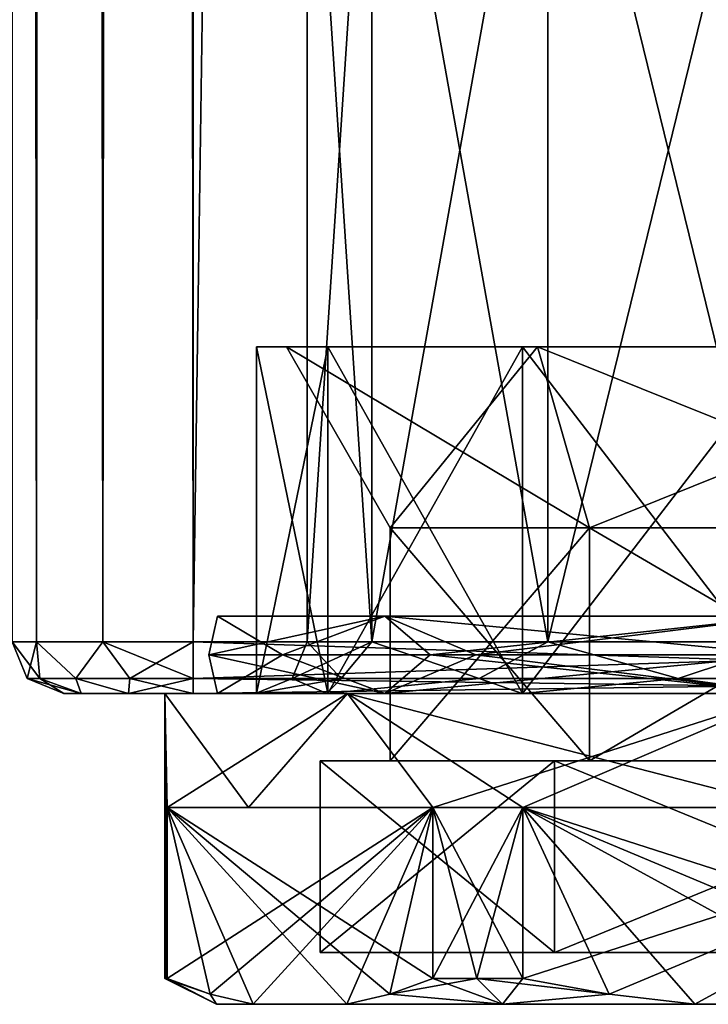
# Model space of a CAD drawing. Extents: x -200 to 200, y -832 to 754.
# Tile 203 of 256: x 160 to 173, y -754 to -735. Entities that reach past the tile are written whole.
import ezdxf

# ---------------------------------------------------------------- set-up
doc = ezdxf.new("R2010")
doc.units = 0
doc.header["$LTSCALE"] = 74.25
for name, color, linetype in [('214', 7, 'CONTINUOUS'), ('215', 7, 'CONTINUOUS'), ('216', 7, 'CONTINUOUS'), ('217', 7, 'CONTINUOUS'), ('218', 7, 'CONTINUOUS'), ('219', 7, 'CONTINUOUS'), ('220', 7, 'CONTINUOUS'), ('221', 7, 'CONTINUOUS'), ('222', 7, 'CONTINUOUS'), ('223', 7, 'CONTINUOUS'), ('224', 7, 'CONTINUOUS'), ('225', 7, 'CONTINUOUS'), ('228', 7, 'CONTINUOUS'), ('229', 7, 'CONTINUOUS'), ('230', 7, 'CONTINUOUS'), ('233', 7, 'CONTINUOUS'), ('234', 7, 'CONTINUOUS'), ('235', 7, 'CONTINUOUS'), ('236', 7, 'CONTINUOUS'), ('237', 7, 'CONTINUOUS'), ('238', 7, 'CONTINUOUS'), ('239', 7, 'CONTINUOUS'), ('240', 7, 'CONTINUOUS'), ('786', 7, 'CONTINUOUS'), ('787', 7, 'CONTINUOUS'), ('788', 7, 'CONTINUOUS'), ('792', 7, 'CONTINUOUS'), ('793', 7, 'CONTINUOUS'), ('798', 7, 'CONTINUOUS'), ('799', 7, 'CONTINUOUS'), ('801', 7, 'CONTINUOUS'), ('802', 7, 'CONTINUOUS'), ('803', 7, 'CONTINUOUS'), ('810', 7, 'CONTINUOUS'), ('811', 7, 'CONTINUOUS'), ('814', 7, 'CONTINUOUS'), ('815', 7, 'CONTINUOUS')]:
    doc.layers.add(name, color=color, linetype=linetype)

msp = doc.modelspace()

# ---------------------------------------------------------------- linework, layer by layer
at = {"layer": '214', "color": 7, "linetype": 'CONTINUOUS'}
for points in [[(171.15, -745, -6.668), (167.3, -745), (171.15, -749.5, -6.668), (171.15, -745, -6.668)], [(171.15, -749.5, -6.668), (167.3, -745), (167.3, -749.5), (171.15, -749.5, -6.668)], [(178.85, -745, -6.668), (171.15, -745, -6.668), (178.85, -749.5, -6.668), (178.85, -745, -6.668)], [(178.85, -749.5, -6.668), (171.15, -745, -6.668), (171.15, -749.5, -6.668), (178.85, -749.5, -6.668)]]:
    msp.add_3dface(points, dxfattribs=at)
at = {"layer": '215', "color": 7, "linetype": 'CONTINUOUS'}
for points in [[(164.72, -741.5), (166.097, -741.5, 5.14), (165.3, -741.5), (164.72, -741.5)], [(166.097, -741.5, -5.14), (164.72, -741.5), (170.15, -741.5, -8.4), (166.097, -741.5, -5.14)], [(164.72, -741.5), (165.3, -741.5), (170.15, -741.5, -8.4), (164.72, -741.5)], [(165.3, -741.5), (166.097, -741.5, 5.14), (170.15, -741.5, 8.4), (165.3, -741.5)], [(166.097, -741.5, 5.14), (169.86, -741.5, 8.903), (170.15, -741.5, 8.4), (166.097, -741.5, 5.14)], [(169.86, -741.5, -8.903), (166.097, -741.5, -5.14), (170.15, -741.5, -8.4), (169.86, -741.5, -8.903)], [(170.15, -741.5, 8.4), (169.86, -741.5, 8.903), (179.85, -741.5, 8.4), (170.15, -741.5, 8.4)], [(169.86, -741.5, 8.903), (180.14, -741.5, 8.903), (179.85, -741.5, 8.4), (169.86, -741.5, 8.903)], [(175, -741.5, 10.28), (180.14, -741.5, 8.903), (169.86, -741.5, 8.903), (175, -741.5, 10.28)], [(175, -741.5, -10.28), (169.86, -741.5, -8.903), (180.14, -741.5, -8.903), (175, -741.5, -10.28)], [(180.14, -741.5, -8.903), (169.86, -741.5, -8.903), (170.15, -741.5, -8.4), (180.14, -741.5, -8.903)], [(179.85, -741.5, -8.4), (180.14, -741.5, -8.903), (170.15, -741.5, -8.4), (179.85, -741.5, -8.4)]]:
    msp.add_3dface(points, dxfattribs=at)
at = {"layer": '216', "color": 7, "linetype": 'CONTINUOUS'}
for points in [[(164.72, -741.5), (166.097, -741.5, -5.14), (164.72, -748.2), (164.72, -741.5)], [(164.72, -748.2), (166.097, -741.5, -5.14), (166.097, -748.2, -5.14), (164.72, -748.2)], [(166.097, -748.2, -5.14), (169.86, -741.5, -8.903), (169.86, -748.2, -8.903), (166.097, -748.2, -5.14)], [(166.097, -741.5, -5.14), (169.86, -741.5, -8.903), (166.097, -748.2, -5.14), (166.097, -741.5, -5.14)], [(169.86, -748.2, -8.903), (175, -741.5, -10.28), (175, -748.2, -10.28), (169.86, -748.2, -8.903)], [(169.86, -741.5, -8.903), (175, -741.5, -10.28), (169.86, -748.2, -8.903), (169.86, -741.5, -8.903)]]:
    msp.add_3dface(points, dxfattribs=at)
at = {"layer": '217', "color": 7, "linetype": 'CONTINUOUS'}
for points in [[(162.95, -748.2), (166.097, -748.2, -5.14), (166.479, -748.2, -8.521), (162.95, -748.2)], [(166.479, -748.2, 8.521), (164.72, -748.2), (162.95, -748.2), (166.479, -748.2, 8.521)], [(164.72, -748.2), (166.097, -748.2, -5.14), (162.95, -748.2), (164.72, -748.2)], [(164.72, -748.2), (166.479, -748.2, 8.521), (166.097, -748.2, 5.14), (164.72, -748.2)], [(166.097, -748.2, 5.14), (166.479, -748.2, 8.521), (169.86, -748.2, 8.903), (166.097, -748.2, 5.14)], [(166.097, -748.2, -5.14), (169.86, -748.2, -8.903), (166.479, -748.2, -8.521), (166.097, -748.2, -5.14)], [(166.479, -748.2, 8.521), (175, -748.2, 12.05), (169.86, -748.2, 8.903), (166.479, -748.2, 8.521)], [(169.86, -748.2, -8.903), (175, -748.2, -10.28), (166.479, -748.2, -8.521), (169.86, -748.2, -8.903)], [(166.479, -748.2, -8.521), (175, -748.2, -10.28), (175, -748.2, -12.05), (166.479, -748.2, -8.521)], [(169.86, -748.2, 8.903), (175, -748.2, 12.05), (175, -748.2, 10.28), (169.86, -748.2, 8.903)]]:
    msp.add_3dface(points, dxfattribs=at)
at = {"layer": '218', "color": 7, "linetype": 'CONTINUOUS'}
for points in [[(162.95, -753.7), (162.95, -748.2), (162.992, -750.4, -1.001), (162.95, -753.7)], [(162.95, -748.2), (166.479, -748.2, -8.521), (162.992, -750.4, -1.001), (162.95, -748.2)], [(162.992, -750.4, -1.001), (166.479, -748.2, -8.521), (164.564, -750.4, -6.025), (162.992, -750.4, -1.001)], [(164.564, -750.4, -6.025), (166.479, -748.2, -8.521), (168.129, -750.4, -9.899), (164.564, -750.4, -6.025)], [(166.479, -748.2, -8.521), (175, -748.2, -12.05), (168.129, -750.4, -9.899), (166.479, -748.2, -8.521)], [(168.129, -750.4, -9.899), (175, -748.2, -12.05), (169.863, -750.4, -10.9), (168.129, -750.4, -9.899)], [(169.863, -750.4, -10.9), (175, -748.2, -12.05), (175, -750.4, -12.05), (169.863, -750.4, -10.9)], [(162.96, -753.7, -0.501), (162.95, -753.7), (162.992, -750.4, -1.001), (162.96, -753.7, -0.501)], [(162.992, -753.7, -1.001), (162.96, -753.7, -0.501), (162.992, -750.4, -1.001), (162.992, -753.7, -1.001)], [(168.975, -753.7, -10.436), (168.129, -753.7, -9.899), (169.863, -750.4, -10.9), (168.975, -753.7, -10.436)], [(168.129, -753.7, -9.899), (168.129, -750.4, -9.899), (169.863, -750.4, -10.9), (168.129, -753.7, -9.899)], [(169.863, -753.7, -10.9), (168.975, -753.7, -10.436), (169.863, -750.4, -10.9), (169.863, -753.7, -10.9)]]:
    msp.add_3dface(points, dxfattribs=at)
at = {"layer": '219', "color": 7, "linetype": 'CONTINUOUS'}
for points in [[(163.95, -754.2), (164.653, -754.2, -3.879), (164.653, -754.2, 3.879), (163.95, -754.2)], [(164.653, -754.2, 3.879), (166.468, -754.2, -7.021), (166.468, -754.2, 7.021), (164.653, -754.2, 3.879)], [(164.653, -754.2, -3.879), (166.468, -754.2, -7.021), (164.653, -754.2, 3.879), (164.653, -754.2, -3.879)], [(166.468, -754.2, 7.021), (169.475, -754.2, -9.57), (169.475, -754.2, 9.57), (166.468, -754.2, 7.021)], [(166.468, -754.2, -7.021), (169.475, -754.2, -9.57), (166.468, -754.2, 7.021), (166.468, -754.2, -7.021)], [(169.475, -754.2, 9.57), (173.185, -754.2, -10.9), (173.185, -754.2, 10.9), (169.475, -754.2, 9.57)], [(169.475, -754.2, -9.57), (173.185, -754.2, -10.9), (169.475, -754.2, 9.57), (169.475, -754.2, -9.57)], [(173.185, -754.2, 10.9), (176.815, -754.2, -10.9), (176.815, -754.2, 10.9), (173.185, -754.2, 10.9)], [(173.185, -754.2, -10.9), (176.815, -754.2, -10.9), (173.185, -754.2, 10.9), (173.185, -754.2, -10.9)]]:
    msp.add_3dface(points, dxfattribs=at)
at = {"layer": '220', "color": 7, "linetype": 'CONTINUOUS'}
for points in [[(170.475, -753.2, 7.838), (184.05, -753.2), (165.95, -753.2), (170.475, -753.2, 7.838)], [(165.95, -753.2), (184.05, -753.2), (179.525, -753.2, -7.838), (165.95, -753.2)], [(170.475, -753.2, -7.838), (165.95, -753.2), (179.525, -753.2, -7.838), (170.475, -753.2, -7.838)], [(179.525, -753.2, 7.838), (184.05, -753.2), (170.475, -753.2, 7.838), (179.525, -753.2, 7.838)]]:
    msp.add_3dface(points, dxfattribs=at)
at = {"layer": '221', "color": 7, "linetype": 'CONTINUOUS'}
for points in [[(171.15, -749.5, 6.668), (167.3, -749.5), (171.15, -745, 6.668), (171.15, -749.5, 6.668)], [(167.3, -749.5), (167.3, -745), (171.15, -745, 6.668), (167.3, -749.5)], [(178.85, -745, 6.668), (171.15, -749.5, 6.668), (171.15, -745, 6.668), (178.85, -745, 6.668)], [(178.85, -749.5, 6.668), (171.15, -749.5, 6.668), (178.85, -745, 6.668), (178.85, -749.5, 6.668)]]:
    msp.add_3dface(points, dxfattribs=at)
at = {"layer": '222', "color": 7, "linetype": 'CONTINUOUS'}
for points in [[(166.097, -741.5, 5.14), (164.72, -741.5), (166.097, -748.2, 5.14), (166.097, -741.5, 5.14)], [(164.72, -741.5), (164.72, -748.2), (166.097, -748.2, 5.14), (164.72, -741.5)], [(166.097, -741.5, 5.14), (166.097, -748.2, 5.14), (169.86, -748.2, 8.903), (166.097, -741.5, 5.14)], [(169.86, -741.5, 8.903), (166.097, -741.5, 5.14), (169.86, -748.2, 8.903), (169.86, -741.5, 8.903)], [(169.86, -741.5, 8.903), (169.86, -748.2, 8.903), (175, -748.2, 10.28), (169.86, -741.5, 8.903)], [(175, -741.5, 10.28), (169.86, -741.5, 8.903), (175, -748.2, 10.28), (175, -741.5, 10.28)]]:
    msp.add_3dface(points, dxfattribs=at)
at = {"layer": '223', "color": 7, "linetype": 'CONTINUOUS'}
for points in [[(162.992, -753.7, 1.001), (162.95, -748.2), (162.96, -753.7, 0.501), (162.992, -753.7, 1.001)], [(162.992, -750.4, 1.001), (162.95, -748.2), (162.992, -753.7, 1.001), (162.992, -750.4, 1.001)], [(164.564, -750.4, 6.025), (162.95, -748.2), (162.992, -750.4, 1.001), (164.564, -750.4, 6.025)], [(162.95, -748.2), (162.95, -753.7), (162.96, -753.7, 0.501), (162.95, -748.2)], [(166.479, -748.2, 8.521), (162.95, -748.2), (164.564, -750.4, 6.025), (166.479, -748.2, 8.521)], [(168.129, -750.4, 9.899), (166.479, -748.2, 8.521), (164.564, -750.4, 6.025), (168.129, -750.4, 9.899)], [(169.863, -750.4, 10.9), (166.479, -748.2, 8.521), (168.129, -750.4, 9.899), (169.863, -750.4, 10.9)], [(175, -750.4, 12.05), (166.479, -748.2, 8.521), (169.863, -750.4, 10.9), (175, -750.4, 12.05)], [(175, -748.2, 12.05), (166.479, -748.2, 8.521), (175, -750.4, 12.05), (175, -748.2, 12.05)], [(169.863, -753.7, 10.9), (169.863, -750.4, 10.9), (168.129, -750.4, 9.899), (169.863, -753.7, 10.9)], [(168.129, -753.7, 9.899), (168.975, -753.7, 10.436), (168.129, -750.4, 9.899), (168.129, -753.7, 9.899)], [(168.975, -753.7, 10.436), (169.863, -753.7, 10.9), (168.129, -750.4, 9.899), (168.975, -753.7, 10.436)]]:
    msp.add_3dface(points, dxfattribs=at)
at = {"layer": '224', "color": 7, "linetype": 'CONTINUOUS'}
for points in [[(168.129, -750.4, 9.899), (164.564, -750.4, 6.025), (162.992, -750.4, 1.001), (168.129, -750.4, 9.899)], [(162.992, -750.4, -1.001), (164.564, -750.4, -6.025), (168.129, -750.4, -9.899), (162.992, -750.4, -1.001)], [(180.137, -750.4, 10.9), (175, -750.4, 12.05), (169.863, -750.4, 10.9), (180.137, -750.4, 10.9)], [(169.863, -750.4, -10.9), (175, -750.4, -12.05), (180.137, -750.4, -10.9), (169.863, -750.4, -10.9)]]:
    msp.add_3dface(points, dxfattribs=at)
at = {"layer": '225', "color": 7, "linetype": 'CONTINUOUS'}
for points in [[(173.185, -754.2, 10.9), (176.815, -754.2, 10.9), (169.863, -750.4, 10.9), (173.185, -754.2, 10.9)], [(173.185, -754.2, 10.9), (169.863, -750.4, 10.9), (171.532, -754.006, 10.9), (173.185, -754.2, 10.9)], [(169.863, -750.4, 10.9), (169.863, -753.7, 10.9), (171.532, -754.006, 10.9), (169.863, -750.4, 10.9)], [(169.863, -750.4, 10.9), (176.815, -754.2, 10.9), (178.468, -754.006, 10.9), (169.863, -750.4, 10.9)], [(180.137, -753.7, 10.9), (180.137, -750.4, 10.9), (169.863, -750.4, 10.9), (180.137, -753.7, 10.9)], [(180.137, -753.7, 10.9), (169.863, -750.4, 10.9), (178.468, -754.006, 10.9), (180.137, -753.7, 10.9)]]:
    msp.add_3dface(points, dxfattribs=at)
at = {"layer": '228', "color": 7, "linetype": 'CONTINUOUS'}
for points in [[(169.863, -753.7, -10.9), (180.137, -750.4, -10.9), (171.532, -754.006, -10.9), (169.863, -753.7, -10.9)], [(169.863, -753.7, -10.9), (169.863, -750.4, -10.9), (180.137, -750.4, -10.9), (169.863, -753.7, -10.9)], [(180.137, -750.4, -10.9), (173.185, -754.2, -10.9), (171.532, -754.006, -10.9), (180.137, -750.4, -10.9)], [(180.137, -750.4, -10.9), (176.815, -754.2, -10.9), (173.185, -754.2, -10.9), (180.137, -750.4, -10.9)]]:
    msp.add_3dface(points, dxfattribs=at)
at = {"layer": '229', "color": 7, "linetype": 'CONTINUOUS'}
for points in [[(162.992, -753.7, -1.001), (162.992, -750.4, -1.001), (168.129, -750.4, -9.899), (162.992, -753.7, -1.001)], [(162.992, -753.7, -1.001), (168.129, -750.4, -9.899), (163.826, -754.006, -2.446), (162.992, -753.7, -1.001)], [(168.129, -750.4, -9.899), (164.653, -754.2, -3.879), (163.826, -754.006, -2.446), (168.129, -750.4, -9.899)], [(168.129, -750.4, -9.899), (166.468, -754.2, -7.021), (164.653, -754.2, -3.879), (168.129, -750.4, -9.899)], [(166.468, -754.2, -7.021), (168.129, -750.4, -9.899), (167.294, -754.006, -8.454), (166.468, -754.2, -7.021)], [(168.129, -750.4, -9.899), (168.129, -753.7, -9.899), (167.294, -754.006, -8.454), (168.129, -750.4, -9.899)]]:
    msp.add_3dface(points, dxfattribs=at)
at = {"layer": '230', "color": 7, "linetype": 'CONTINUOUS'}
for points in [[(168.129, -753.7, 9.899), (162.992, -750.4, 1.001), (167.294, -754.006, 8.454), (168.129, -753.7, 9.899)], [(162.992, -750.4, 1.001), (162.992, -753.7, 1.001), (163.826, -754.006, 2.446), (162.992, -750.4, 1.001)], [(162.992, -750.4, 1.001), (166.468, -754.2, 7.021), (167.294, -754.006, 8.454), (162.992, -750.4, 1.001)], [(164.653, -754.2, 3.879), (162.992, -750.4, 1.001), (163.826, -754.006, 2.446), (164.653, -754.2, 3.879)], [(164.653, -754.2, 3.879), (166.468, -754.2, 7.021), (162.992, -750.4, 1.001), (164.653, -754.2, 3.879)], [(168.129, -753.7, 9.899), (168.129, -750.4, 9.899), (162.992, -750.4, 1.001), (168.129, -753.7, 9.899)]]:
    msp.add_3dface(points, dxfattribs=at)
at = {"layer": '233', "color": 7, "linetype": 'CONTINUOUS'}
for points in [[(163.97, -746.7), (163.797, -747.45, 3.64), (167.201, -746.7, 7.799), (163.97, -746.7)], [(163.797, -747.45, -3.64), (163.797, -747.45, 3.64), (163.97, -746.7), (163.797, -747.45, -3.64)], [(168.076, -747.45, -9.53), (163.797, -747.45, -3.64), (167.201, -746.7, -7.799), (168.076, -747.45, -9.53)], [(163.797, -747.45, 3.64), (168.076, -747.45, 9.53), (167.201, -746.7, 7.799), (163.797, -747.45, 3.64)], [(167.201, -746.7, -7.799), (163.797, -747.45, -3.64), (163.97, -746.7), (167.201, -746.7, -7.799)], [(175, -747.45, 11.78), (175, -746.7, 11.03), (167.201, -746.7, 7.799), (175, -747.45, 11.78)], [(168.076, -747.45, 9.53), (175, -747.45, 11.78), (167.201, -746.7, 7.799), (168.076, -747.45, 9.53)], [(175, -746.7, -11.03), (168.076, -747.45, -9.53), (167.201, -746.7, -7.799), (175, -746.7, -11.03)], [(175, -746.7, -11.03), (175, -747.45, -11.78), (168.076, -747.45, -9.53), (175, -746.7, -11.03)], [(163.797, -747.45, 3.64), (163.797, -747.45, -3.64), (163.97, -748.2), (163.797, -747.45, 3.64)], [(167.201, -748.2, 7.799), (163.797, -747.45, 3.64), (163.97, -748.2), (167.201, -748.2, 7.799)], [(168.076, -747.45, 9.53), (163.797, -747.45, 3.64), (167.201, -748.2, 7.799), (168.076, -747.45, 9.53)], [(163.97, -748.2), (163.797, -747.45, -3.64), (167.201, -748.2, -7.799), (163.97, -748.2)], [(163.797, -747.45, -3.64), (168.076, -747.45, -9.53), (167.201, -748.2, -7.799), (163.797, -747.45, -3.64)], [(175, -748.2, 11.03), (168.076, -747.45, 9.53), (167.201, -748.2, 7.799), (175, -748.2, 11.03)], [(168.076, -747.45, -9.53), (175, -747.45, -11.78), (167.201, -748.2, -7.799), (168.076, -747.45, -9.53)], [(175, -747.45, -11.78), (175, -748.2, -11.03), (167.201, -748.2, -7.799), (175, -747.45, -11.78)], [(175, -748.2, 11.03), (175, -747.45, 11.78), (168.076, -747.45, 9.53), (175, -748.2, 11.03)]]:
    msp.add_3dface(points, dxfattribs=at)
at = {"layer": '234', "color": 7, "linetype": 'CONTINUOUS'}
for points in [[(167.201, -746.7, -7.799), (163.97, -746.7), (165.223, -747.45, -3.177), (167.201, -746.7, -7.799)], [(163.97, -746.7), (167.201, -746.7, 7.799), (165.223, -747.45, 3.177), (163.97, -746.7)], [(163.97, -746.7), (165.223, -747.45, 3.177), (165.223, -747.45, -3.177), (163.97, -746.7)], [(167.201, -746.7, -7.799), (165.223, -747.45, -3.177), (168.958, -747.45, -8.317), (167.201, -746.7, -7.799)], [(167.201, -746.7, 7.799), (168.958, -747.45, 8.317), (165.223, -747.45, 3.177), (167.201, -746.7, 7.799)], [(167.201, -746.7, 7.799), (175, -746.7, 11.03), (168.958, -747.45, 8.317), (167.201, -746.7, 7.799)], [(175, -747.45, -10.28), (175, -746.7, -11.03), (167.201, -746.7, -7.799), (175, -747.45, -10.28)], [(175, -747.45, -10.28), (167.201, -746.7, -7.799), (168.958, -747.45, -8.317), (175, -747.45, -10.28)], [(175, -746.7, 11.03), (175, -747.45, 10.28), (168.958, -747.45, 8.317), (175, -746.7, 11.03)], [(167.201, -748.2, 7.799), (163.97, -748.2), (165.223, -747.45, 3.177), (167.201, -748.2, 7.799)], [(163.97, -748.2), (167.201, -748.2, -7.799), (165.223, -747.45, -3.177), (163.97, -748.2)], [(165.223, -747.45, 3.177), (163.97, -748.2), (165.223, -747.45, -3.177), (165.223, -747.45, 3.177)], [(168.958, -747.45, 8.317), (167.201, -748.2, 7.799), (165.223, -747.45, 3.177), (168.958, -747.45, 8.317)], [(165.223, -747.45, -3.177), (167.201, -748.2, -7.799), (168.958, -747.45, -8.317), (165.223, -747.45, -3.177)], [(175, -747.45, 10.28), (175, -748.2, 11.03), (167.201, -748.2, 7.799), (175, -747.45, 10.28)], [(167.201, -748.2, -7.799), (175, -748.2, -11.03), (168.958, -747.45, -8.317), (167.201, -748.2, -7.799)], [(175, -747.45, 10.28), (167.201, -748.2, 7.799), (168.958, -747.45, 8.317), (175, -747.45, 10.28)], [(175, -748.2, -11.03), (175, -747.45, -10.28), (168.958, -747.45, -8.317), (175, -748.2, -11.03)]]:
    msp.add_3dface(points, dxfattribs=at)
at = {"layer": '235', "color": 7, "linetype": 'CONTINUOUS'}
for points in [[(167.3, -745), (165.3, -741.5), (170.15, -741.5, 8.4), (167.3, -745)], [(167.3, -745), (170.15, -741.5, 8.4), (171.15, -745, 6.668), (167.3, -745)], [(170.15, -741.5, 8.4), (179.85, -741.5, 8.4), (171.15, -745, 6.668), (170.15, -741.5, 8.4)], [(179.85, -741.5, 8.4), (178.85, -745, 6.668), (171.15, -745, 6.668), (179.85, -741.5, 8.4)]]:
    msp.add_3dface(points, dxfattribs=at)
at = {"layer": '236', "color": 7, "linetype": 'CONTINUOUS'}
for points in [[(165.3, -741.5), (171.15, -745, -6.668), (170.15, -741.5, -8.4), (165.3, -741.5)], [(167.3, -745), (171.15, -745, -6.668), (165.3, -741.5), (167.3, -745)], [(178.85, -745, -6.668), (179.85, -741.5, -8.4), (170.15, -741.5, -8.4), (178.85, -745, -6.668)], [(171.15, -745, -6.668), (178.85, -745, -6.668), (170.15, -741.5, -8.4), (171.15, -745, -6.668)]]:
    msp.add_3dface(points, dxfattribs=at)
at = {"layer": '237', "color": 7, "linetype": 'CONTINUOUS'}
for points in [[(165.95, -753.2), (170.475, -753.2, -7.838), (165.95, -749.5), (165.95, -753.2)], [(165.95, -749.5), (170.475, -753.2, -7.838), (170.475, -749.5, -7.838), (165.95, -749.5)], [(170.475, -749.5, -7.838), (179.525, -753.2, -7.838), (179.525, -749.5, -7.838), (170.475, -749.5, -7.838)], [(170.475, -753.2, -7.838), (179.525, -753.2, -7.838), (170.475, -749.5, -7.838), (170.475, -753.2, -7.838)]]:
    msp.add_3dface(points, dxfattribs=at)
at = {"layer": '238', "color": 7, "linetype": 'CONTINUOUS'}
for points in [[(167.3, -749.5), (165.95, -749.5), (170.475, -749.5, -7.838), (167.3, -749.5)], [(165.95, -749.5), (167.3, -749.5), (171.15, -749.5, 6.668), (165.95, -749.5)], [(170.475, -749.5, 7.838), (165.95, -749.5), (171.15, -749.5, 6.668), (170.475, -749.5, 7.838)], [(171.15, -749.5, -6.668), (167.3, -749.5), (170.475, -749.5, -7.838), (171.15, -749.5, -6.668)], [(178.85, -749.5, -6.668), (171.15, -749.5, -6.668), (170.475, -749.5, -7.838), (178.85, -749.5, -6.668)], [(178.85, -749.5, -6.668), (170.475, -749.5, -7.838), (179.525, -749.5, -7.838), (178.85, -749.5, -6.668)], [(179.525, -749.5, 7.838), (170.475, -749.5, 7.838), (171.15, -749.5, 6.668), (179.525, -749.5, 7.838)], [(178.85, -749.5, 6.668), (179.525, -749.5, 7.838), (171.15, -749.5, 6.668), (178.85, -749.5, 6.668)]]:
    msp.add_3dface(points, dxfattribs=at)
at = {"layer": '239', "color": 7, "linetype": 'CONTINUOUS'}
for points in [[(165.95, -753.2), (165.95, -749.5), (170.475, -749.5, 7.838), (165.95, -753.2)], [(170.475, -753.2, 7.838), (165.95, -753.2), (170.475, -749.5, 7.838), (170.475, -753.2, 7.838)], [(170.475, -753.2, 7.838), (170.475, -749.5, 7.838), (179.525, -749.5, 7.838), (170.475, -753.2, 7.838)], [(179.525, -753.2, 7.838), (170.475, -753.2, 7.838), (179.525, -749.5, 7.838), (179.525, -753.2, 7.838)]]:
    msp.add_3dface(points, dxfattribs=at)
at = {"layer": '240', "color": 7, "linetype": 'CONTINUOUS'}
for points in [[(162.95, -753.7), (162.96, -753.7, -0.501), (163.95, -754.2), (162.95, -753.7)], [(162.95, -753.7), (163.95, -754.2), (163.826, -754.006, 2.446), (162.95, -753.7)], [(162.96, -753.7, 0.501), (162.95, -753.7), (163.826, -754.006, 2.446), (162.96, -753.7, 0.501)], [(162.96, -753.7, -0.501), (162.992, -753.7, -1.001), (163.95, -754.2), (162.96, -753.7, -0.501)], [(162.992, -753.7, 1.001), (162.96, -753.7, 0.501), (163.826, -754.006, 2.446), (162.992, -753.7, 1.001)], [(163.95, -754.2), (162.992, -753.7, -1.001), (163.826, -754.006, -2.446), (163.95, -754.2)], [(168.975, -753.7, -10.436), (169.475, -754.2, -9.57), (167.294, -754.006, -8.454), (168.975, -753.7, -10.436)], [(168.129, -753.7, -9.899), (168.975, -753.7, -10.436), (167.294, -754.006, -8.454), (168.129, -753.7, -9.899)], [(169.475, -754.2, 9.57), (168.129, -753.7, 9.899), (167.294, -754.006, 8.454), (169.475, -754.2, 9.57)], [(169.475, -754.2, 9.57), (168.975, -753.7, 10.436), (168.129, -753.7, 9.899), (169.475, -754.2, 9.57)], [(168.975, -753.7, -10.436), (169.863, -753.7, -10.9), (169.475, -754.2, -9.57), (168.975, -753.7, -10.436)], [(169.863, -753.7, 10.9), (168.975, -753.7, 10.436), (171.532, -754.006, 10.9), (169.863, -753.7, 10.9)], [(168.975, -753.7, 10.436), (169.475, -754.2, 9.57), (171.532, -754.006, 10.9), (168.975, -753.7, 10.436)], [(169.475, -754.2, -9.57), (169.863, -753.7, -10.9), (171.532, -754.006, -10.9), (169.475, -754.2, -9.57)], [(164.653, -754.2, -3.879), (163.95, -754.2), (163.826, -754.006, -2.446), (164.653, -754.2, -3.879)], [(163.95, -754.2), (164.653, -754.2, 3.879), (163.826, -754.006, 2.446), (163.95, -754.2)], [(169.475, -754.2, -9.57), (166.468, -754.2, -7.021), (167.294, -754.006, -8.454), (169.475, -754.2, -9.57)], [(166.468, -754.2, 7.021), (169.475, -754.2, 9.57), (167.294, -754.006, 8.454), (166.468, -754.2, 7.021)], [(173.185, -754.2, -10.9), (169.475, -754.2, -9.57), (171.532, -754.006, -10.9), (173.185, -754.2, -10.9)], [(169.475, -754.2, 9.57), (173.185, -754.2, 10.9), (171.532, -754.006, 10.9), (169.475, -754.2, 9.57)]]:
    msp.add_3dface(points, dxfattribs=at)
at = {"layer": '786', "color": 7, "linetype": 'CONTINUOUS'}
for points in [[(163.5, 747.2, -15), (185, -747.2, -15), (163.5, -747.2, -15), (163.5, 747.2, -15)], [(185, 747.2, -15), (185, -747.2, -15), (163.5, 747.2, -15), (185, 747.2, -15)]]:
    msp.add_3dface(points, dxfattribs=at)
at = {"layer": '787', "color": 7, "linetype": 'CONTINUOUS'}
for points in [[(163.5, 747.2, 15), (163.5, -747.2, 15), (185, 747.2, 15), (163.5, 747.2, 15)], [(185, 747.2, 15), (163.5, -747.2, 15), (185, -747.2, 15), (185, 747.2, 15)]]:
    msp.add_3dface(points, dxfattribs=at)
at = {"layer": '788', "color": 7, "linetype": 'CONTINUOUS'}
for points in [[(161, -748.2, 11.5), (161.335, -748.2, -12.75), (161.335, -748.2, 12.75), (161, -748.2, 11.5)], [(161, -748.2, -11.5), (161.335, -748.2, -12.75), (161, -748.2, 11.5), (161, -748.2, -11.5)], [(161.335, -748.2, 12.75), (162.25, -748.2, -13.665), (162.25, -748.2, 13.665), (161.335, -748.2, 12.75)], [(161.335, -748.2, -12.75), (162.25, -748.2, -13.665), (161.335, -748.2, 12.75), (161.335, -748.2, -12.75)], [(162.25, -748.2, -13.665), (163.5, -748.2, -14), (162.25, -748.2, 13.665), (162.25, -748.2, -13.665)], [(162.25, -748.2, 13.665), (163.5, -748.2, -14), (163.5, -748.2, 14), (162.25, -748.2, 13.665)], [(163.5, -748.2, 14), (164.7, -748.2), (166.08, -748.2, 5.15), (163.5, -748.2, 14)], [(180.15, -748.2, 8.92), (163.5, -748.2, 14), (175, -748.2, 10.3), (180.15, -748.2, 8.92)], [(175, -748.2, 10.3), (163.5, -748.2, 14), (169.85, -748.2, 8.92), (175, -748.2, 10.3)], [(169.85, -748.2, 8.92), (163.5, -748.2, 14), (166.08, -748.2, 5.15), (169.85, -748.2, 8.92)], [(163.5, -748.2, -14), (185, -748.2, -14), (169.85, -748.2, -8.92), (163.5, -748.2, -14)], [(185, -748.2, 14), (163.5, -748.2, 14), (180.15, -748.2, 8.92), (185, -748.2, 14)], [(166.08, -748.2, -5.15), (163.5, -748.2, -14), (169.85, -748.2, -8.92), (166.08, -748.2, -5.15)], [(164.7, -748.2), (163.5, -748.2, -14), (166.08, -748.2, -5.15), (164.7, -748.2)], [(163.5, -748.2, 14), (163.5, -748.2, -14), (164.7, -748.2), (163.5, -748.2, 14)], [(169.85, -748.2, -8.92), (185, -748.2, -14), (175, -748.2, -10.3), (169.85, -748.2, -8.92)]]:
    msp.add_3dface(points, dxfattribs=at)
at = {"layer": '792', "color": 7, "linetype": 'CONTINUOUS'}
for points in [[(160, 747.2, 11.5), (160.469, -747.2, 13.25), (160.469, 747.2, 13.25), (160, 747.2, 11.5)], [(160, 747.2, 11.5), (160, -66, 11.5), (160.469, -747.2, 13.25), (160, 747.2, 11.5)], [(160.469, -747.2, 13.25), (161.75, -747.2, 14.531), (160.469, 747.2, 13.25), (160.469, -747.2, 13.25)], [(160.469, 747.2, 13.25), (161.75, -747.2, 14.531), (161.75, 747.2, 14.531), (160.469, 747.2, 13.25)], [(161.75, -747.2, 14.531), (163.5, -747.2, 15), (161.75, 747.2, 14.531), (161.75, -747.2, 14.531)], [(163.5, -747.2, 15), (163.5, 747.2, 15), (161.75, 747.2, 14.531), (163.5, -747.2, 15)], [(160, -747.2, 11.5), (160.469, -747.2, 13.25), (160, -66, 11.5), (160, -747.2, 11.5)]]:
    msp.add_3dface(points, dxfattribs=at)
at = {"layer": '793', "color": 7, "linetype": 'CONTINUOUS'}
for points in [[(160.469, -747.2, -13.25), (160, -747.2, -11.5), (160.469, 747.2, -13.25), (160.469, -747.2, -13.25)], [(160, -747.2, -11.5), (160, 154, -11.5), (160.469, 747.2, -13.25), (160, -747.2, -11.5)], [(161.75, -747.2, -14.531), (160.469, -747.2, -13.25), (161.75, 747.2, -14.531), (161.75, -747.2, -14.531)], [(161.75, 747.2, -14.531), (160.469, -747.2, -13.25), (160.469, 747.2, -13.25), (161.75, 747.2, -14.531)], [(163.5, 747.2, -15), (163.5, -747.2, -15), (161.75, -747.2, -14.531), (163.5, 747.2, -15)], [(163.5, 747.2, -15), (161.75, -747.2, -14.531), (161.75, 747.2, -14.531), (163.5, 747.2, -15)]]:
    msp.add_3dface(points, dxfattribs=at)
at = {"layer": '798', "color": 7, "linetype": 'CONTINUOUS'}
for points in [[(160.293, -747.907, 11.5), (160, -747.2, 11.5), (160.293, -747.907, -11.5), (160.293, -747.907, 11.5)], [(160, -747.2, 11.5), (160, -747.2, -11.5), (160.293, -747.907, -11.5), (160, -747.2, 11.5)], [(161, -748.2, -11.5), (160.293, -747.907, 11.5), (160.293, -747.907, -11.5), (161, -748.2, -11.5)], [(161, -748.2, -11.5), (161, -748.2, 11.5), (160.293, -747.907, 11.5), (161, -748.2, -11.5)]]:
    msp.add_3dface(points, dxfattribs=at)
at = {"layer": '799', "color": 7, "linetype": 'CONTINUOUS'}
for points in [[(185, -747.2, 15), (163.5, -747.2, 15), (163.5, -747.907, 14.707), (185, -747.2, 15)], [(185, -747.907, 14.707), (185, -747.2, 15), (163.5, -747.907, 14.707), (185, -747.907, 14.707)], [(163.5, -748.2, 14), (185, -748.2, 14), (185, -747.907, 14.707), (163.5, -748.2, 14)], [(163.5, -748.2, 14), (185, -747.907, 14.707), (163.5, -747.907, 14.707), (163.5, -748.2, 14)]]:
    msp.add_3dface(points, dxfattribs=at)
at = {"layer": '801', "color": 7, "linetype": 'CONTINUOUS'}
for points in [[(163.5, -747.2, -15), (185, -747.2, -15), (185, -747.907, -14.707), (163.5, -747.2, -15)], [(163.5, -747.2, -15), (185, -747.907, -14.707), (163.5, -747.907, -14.707), (163.5, -747.2, -15)], [(185, -747.907, -14.707), (185, -748.2, -14), (163.5, -747.907, -14.707), (185, -747.907, -14.707)], [(185, -748.2, -14), (163.5, -748.2, -14), (163.5, -747.907, -14.707), (185, -748.2, -14)]]:
    msp.add_3dface(points, dxfattribs=at)
at = {"layer": '802', "color": 7, "linetype": 'CONTINUOUS'}
for points in [[(160.469, -747.2, 13.25), (160, -747.2, 11.5), (160.537, -747.907, 12.727), (160.469, -747.2, 13.25)], [(160, -747.2, 11.5), (160.293, -747.907, 11.5), (160.537, -747.907, 12.727), (160, -747.2, 11.5)], [(160.469, -747.2, 13.25), (160.537, -747.907, 12.727), (161.232, -747.907, 13.768), (160.469, -747.2, 13.25)], [(161.75, -747.2, 14.531), (160.469, -747.2, 13.25), (161.232, -747.907, 13.768), (161.75, -747.2, 14.531)], [(161.75, -747.2, 14.531), (161.232, -747.907, 13.768), (162.273, -747.907, 14.463), (161.75, -747.2, 14.531)], [(163.5, -747.907, 14.707), (161.75, -747.2, 14.531), (162.273, -747.907, 14.463), (163.5, -747.907, 14.707)], [(163.5, -747.907, 14.707), (163.5, -747.2, 15), (161.75, -747.2, 14.531), (163.5, -747.907, 14.707)], [(161, -748.2, 11.5), (161.335, -748.2, 12.75), (160.293, -747.907, 11.5), (161, -748.2, 11.5)], [(160.293, -747.907, 11.5), (161.335, -748.2, 12.75), (160.537, -747.907, 12.727), (160.293, -747.907, 11.5)], [(160.537, -747.907, 12.727), (161.335, -748.2, 12.75), (161.232, -747.907, 13.768), (160.537, -747.907, 12.727)], [(161.335, -748.2, 12.75), (162.25, -748.2, 13.665), (161.232, -747.907, 13.768), (161.335, -748.2, 12.75)], [(161.232, -747.907, 13.768), (162.25, -748.2, 13.665), (162.273, -747.907, 14.463), (161.232, -747.907, 13.768)], [(162.25, -748.2, 13.665), (163.5, -748.2, 14), (162.273, -747.907, 14.463), (162.25, -748.2, 13.665)], [(163.5, -748.2, 14), (163.5, -747.907, 14.707), (162.273, -747.907, 14.463), (163.5, -748.2, 14)]]:
    msp.add_3dface(points, dxfattribs=at)
at = {"layer": '803', "color": 7, "linetype": 'CONTINUOUS'}
for points in [[(160, -747.2, -11.5), (160.469, -747.2, -13.25), (160.293, -747.907, -11.5), (160, -747.2, -11.5)], [(160.293, -747.907, -11.5), (160.469, -747.2, -13.25), (160.537, -747.907, -12.727), (160.293, -747.907, -11.5)], [(160.469, -747.2, -13.25), (161.232, -747.907, -13.768), (160.537, -747.907, -12.727), (160.469, -747.2, -13.25)], [(160.469, -747.2, -13.25), (161.75, -747.2, -14.531), (161.232, -747.907, -13.768), (160.469, -747.2, -13.25)], [(161.75, -747.2, -14.531), (162.273, -747.907, -14.463), (161.232, -747.907, -13.768), (161.75, -747.2, -14.531)], [(161.75, -747.2, -14.531), (163.5, -747.2, -15), (162.273, -747.907, -14.463), (161.75, -747.2, -14.531)], [(163.5, -747.2, -15), (163.5, -747.907, -14.707), (162.273, -747.907, -14.463), (163.5, -747.2, -15)], [(161, -748.2, -11.5), (160.293, -747.907, -11.5), (160.537, -747.907, -12.727), (161, -748.2, -11.5)], [(161.335, -748.2, -12.75), (161, -748.2, -11.5), (160.537, -747.907, -12.727), (161.335, -748.2, -12.75)], [(161.232, -747.907, -13.768), (161.335, -748.2, -12.75), (160.537, -747.907, -12.727), (161.232, -747.907, -13.768)], [(162.25, -748.2, -13.665), (161.335, -748.2, -12.75), (161.232, -747.907, -13.768), (162.25, -748.2, -13.665)], [(162.273, -747.907, -14.463), (162.25, -748.2, -13.665), (161.232, -747.907, -13.768), (162.273, -747.907, -14.463)], [(163.5, -748.2, -14), (162.25, -748.2, -13.665), (163.5, -747.907, -14.707), (163.5, -748.2, -14)], [(163.5, -747.907, -14.707), (162.25, -748.2, -13.665), (162.273, -747.907, -14.463), (163.5, -747.907, -14.707)]]:
    msp.add_3dface(points, dxfattribs=at)
at = {"layer": '810', "color": 7, "linetype": 'CONTINUOUS'}
for points in [[(165.7, -747.2), (166.946, -728.2, 4.65), (166.946, -747.2, 4.65), (165.7, -747.2)], [(165.7, -728.2), (166.946, -728.2, 4.65), (165.7, -747.2), (165.7, -728.2)], [(166.946, -728.2, 4.65), (170.35, -728.2, 8.054), (166.946, -747.2, 4.65), (166.946, -728.2, 4.65)], [(166.946, -747.2, 4.65), (170.35, -728.2, 8.054), (170.35, -747.2, 8.054), (166.946, -747.2, 4.65)], [(170.35, -747.2, 8.054), (175, -728.2, 9.3), (175, -747.2, 9.3), (170.35, -747.2, 8.054)], [(170.35, -728.2, 8.054), (175, -728.2, 9.3), (170.35, -747.2, 8.054), (170.35, -728.2, 8.054)]]:
    msp.add_3dface(points, dxfattribs=at)
at = {"layer": '811', "color": 7, "linetype": 'CONTINUOUS'}
for points in [[(165.7, -728.2), (165.7, -747.2), (166.946, -747.2, -4.65), (165.7, -728.2)], [(166.946, -728.2, -4.65), (165.7, -728.2), (166.946, -747.2, -4.65), (166.946, -728.2, -4.65)], [(170.35, -747.2, -8.054), (166.946, -728.2, -4.65), (166.946, -747.2, -4.65), (170.35, -747.2, -8.054)], [(170.35, -728.2, -8.054), (166.946, -728.2, -4.65), (170.35, -747.2, -8.054), (170.35, -728.2, -8.054)], [(175, -747.2, -9.3), (170.35, -728.2, -8.054), (170.35, -747.2, -8.054), (175, -747.2, -9.3)], [(175, -728.2, -9.3), (170.35, -728.2, -8.054), (175, -747.2, -9.3), (175, -728.2, -9.3)]]:
    msp.add_3dface(points, dxfattribs=at)
at = {"layer": '814', "color": 7, "linetype": 'CONTINUOUS'}
for points in [[(165.7, -747.2), (165.407, -747.907), (166.357, -747.907, -4.162), (165.7, -747.2)], [(166.946, -747.2, -4.65), (165.7, -747.2), (166.357, -747.907, -4.162), (166.946, -747.2, -4.65)], [(166.946, -747.2, -4.65), (166.357, -747.907, -4.162), (169.019, -747.907, -7.5), (166.946, -747.2, -4.65)], [(170.35, -747.2, -8.054), (166.946, -747.2, -4.65), (169.019, -747.907, -7.5), (170.35, -747.2, -8.054)], [(170.35, -747.2, -8.054), (169.019, -747.907, -7.5), (172.865, -747.907, -9.352), (170.35, -747.2, -8.054)], [(175, -747.2, -9.3), (170.35, -747.2, -8.054), (172.865, -747.907, -9.352), (175, -747.2, -9.3)], [(175, -747.2, -9.3), (172.865, -747.907, -9.352), (177.135, -747.907, -9.352), (175, -747.2, -9.3)], [(164.7, -748.2), (166.08, -748.2, -5.15), (165.407, -747.907), (164.7, -748.2)], [(165.407, -747.907), (166.08, -748.2, -5.15), (166.357, -747.907, -4.162), (165.407, -747.907)], [(166.357, -747.907, -4.162), (166.08, -748.2, -5.15), (169.019, -747.907, -7.5), (166.357, -747.907, -4.162)], [(166.08, -748.2, -5.15), (169.85, -748.2, -8.92), (169.019, -747.907, -7.5), (166.08, -748.2, -5.15)], [(169.019, -747.907, -7.5), (169.85, -748.2, -8.92), (172.865, -747.907, -9.352), (169.019, -747.907, -7.5)], [(169.85, -748.2, -8.92), (175, -748.2, -10.3), (172.865, -747.907, -9.352), (169.85, -748.2, -8.92)], [(172.865, -747.907, -9.352), (175, -748.2, -10.3), (177.135, -747.907, -9.352), (172.865, -747.907, -9.352)]]:
    msp.add_3dface(points, dxfattribs=at)
at = {"layer": '815', "color": 7, "linetype": 'CONTINUOUS'}
for points in [[(166.946, -747.2, 4.65), (166.357, -747.907, 4.162), (165.407, -747.907), (166.946, -747.2, 4.65)], [(165.7, -747.2), (166.946, -747.2, 4.65), (165.407, -747.907), (165.7, -747.2)], [(166.946, -747.2, 4.65), (169.019, -747.907, 7.5), (166.357, -747.907, 4.162), (166.946, -747.2, 4.65)], [(166.946, -747.2, 4.65), (170.35, -747.2, 8.054), (169.019, -747.907, 7.5), (166.946, -747.2, 4.65)], [(170.35, -747.2, 8.054), (172.865, -747.907, 9.352), (169.019, -747.907, 7.5), (170.35, -747.2, 8.054)], [(170.35, -747.2, 8.054), (175, -747.2, 9.3), (172.865, -747.907, 9.352), (170.35, -747.2, 8.054)], [(175, -747.2, 9.3), (177.135, -747.907, 9.352), (172.865, -747.907, 9.352), (175, -747.2, 9.3)], [(166.08, -748.2, 5.15), (164.7, -748.2), (166.357, -747.907, 4.162), (166.08, -748.2, 5.15)], [(166.357, -747.907, 4.162), (164.7, -748.2), (165.407, -747.907), (166.357, -747.907, 4.162)], [(169.019, -747.907, 7.5), (166.08, -748.2, 5.15), (166.357, -747.907, 4.162), (169.019, -747.907, 7.5)], [(169.85, -748.2, 8.92), (166.08, -748.2, 5.15), (169.019, -747.907, 7.5), (169.85, -748.2, 8.92)], [(172.865, -747.907, 9.352), (169.85, -748.2, 8.92), (169.019, -747.907, 7.5), (172.865, -747.907, 9.352)], [(175, -748.2, 10.3), (169.85, -748.2, 8.92), (172.865, -747.907, 9.352), (175, -748.2, 10.3)], [(177.135, -747.907, 9.352), (175, -748.2, 10.3), (172.865, -747.907, 9.352), (177.135, -747.907, 9.352)]]:
    msp.add_3dface(points, dxfattribs=at)

doc.saveas('drawing.dxf')
